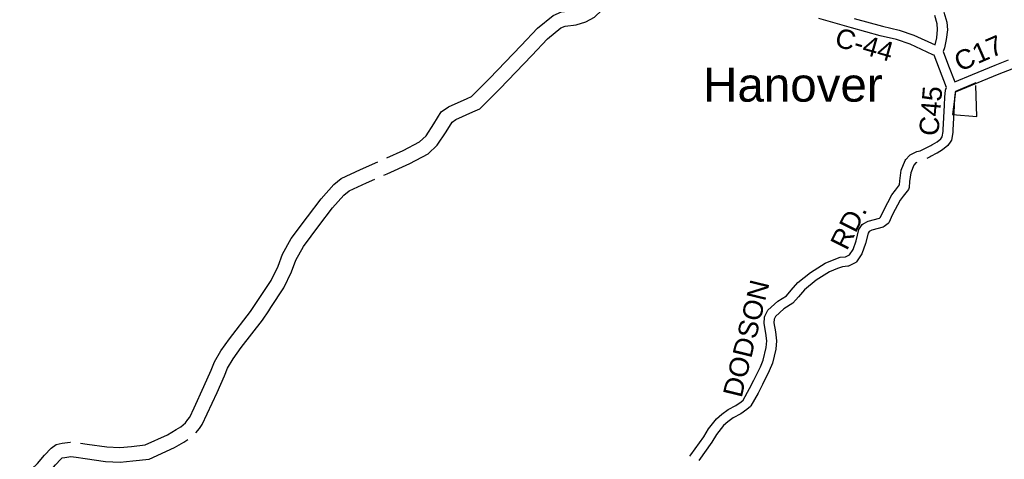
# Model space of a CAD drawing. Header units: feet. Extents: x 2324188 to 2324820, y 186207 to 186678.
# Tile 25 of 41: x 2324449 to 2324528, y 186513 to 186548. Entities that reach past the tile are written whole.
import ezdxf

# ---------------------------------------------------------------- set-up
doc = ezdxf.new("R2010")
doc.units = ezdxf.units.FT
doc.header["$MEASUREMENT"] = 0
doc.linetypes.add('CENTERX2', pattern=[4, 2.5, -0.5, 0.5, -0.5])
for name, color, linetype in [('INCORPORATION', 3, 'Continuous'), ('MTEXT', 2, 'Continuous'), ('RD_X_Cells', 7, 'Continuous')]:
    doc.layers.add(name, color=color, linetype=linetype)
doc.styles.add('ROAD', font='arial.ttf', dxfattribs={"height": 400})
doc.styles.get("Standard").update_dxf_attribs({"font": 'arial.ttf'})

msp = doc.modelspace()

# ---------------------------------------------------------------- linework, layer by layer
at = {"layer": 'INCORPORATION', "linetype": 'CENTERX2'}
msp.add_lwpolyline([(2324524.445, 186542.348), (2324524.196, 186540.494), (2324526.164, 186540.349), (2324526.091, 186543.046)], close=True, dxfattribs=at)
at = {"layer": 'RD_X_Cells', "color": 2, "linetype": 'Continuous'}
for points in [[(2324478.379, 186535.614), (2324478.633, 186535.726), (2324480.456, 186536.535), (2324481.937, 186537.34), (2324482.672, 186538.024), (2324483.392, 186539.108), (2324483.871, 186539.88), (2324484.168, 186540.087), (2324485.552, 186540.713), (2324486.117, 186540.963), (2324487.718, 186542.576), (2324490.3, 186545.272), (2324491.564, 186546.608), (2324492.636, 186547.491), (2324492.981, 186547.643), (2324493.877, 186547.73), (2324494.645, 186547.967), (2324495.352, 186548.353), (2324495.931, 186548.929), (2324496.139, 186549.249)], [(2324478.601, 186536.997), (2324479.937, 186537.589), (2324481.246, 186538.301), (2324481.771, 186538.789), (2324482.403, 186539.743), (2324483.001, 186540.705), (2324483.584, 186541.112), (2324485.073, 186541.785), (2324485.44, 186541.948), (2324486.877, 186543.396), (2324489.449, 186546.082), (2324490.761, 186547.468), (2324492.015, 186548.501), (2324492.68, 186548.794), (2324493.645, 186548.887), (2324494.186, 186549.054), (2324494.741, 186549.358)], [(2324468.111, 186525.319), (2324468.278, 186525.571), (2324469.289, 186527.105), (2324469.852, 186528.273), (2324470.199, 186529.222), (2324470.904, 186530.496), (2324472.203, 186532.236), (2324473.323, 186533.706), (2324474.328, 186534.848), (2324474.939, 186535.335), (2324476.497, 186536.065), (2324477.884, 186536.679)], [(2324469.089, 186524.669), (2324469.258, 186524.923), (2324470.312, 186526.524), (2324470.935, 186527.815), (2324471.27, 186528.733), (2324471.893, 186529.857), (2324473.14, 186531.529), (2324474.232, 186532.962), (2324475.141, 186533.994), (2324475.562, 186534.33), (2324476.984, 186534.996), (2324477.63, 186535.282)], [(2324453.924, 186513.989), (2324454.457, 186513.9), (2324456.042, 186513.681), (2324457.082, 186513.625), (2324458.018, 186513.708), (2324459.137, 186513.834), (2324460.934, 186514.661), (2324461.638, 186515.082), (2324462.013, 186515.302), (2324462.369, 186515.627), (2324462.582, 186515.888), (2324462.72, 186516.075), (2324463.07, 186516.823), (2324463.847, 186518.541), (2324464.437, 186519.881), (2324464.725, 186520.555), (2324465.234, 186521.42), (2324465.925, 186522.407), (2324467.63, 186524.596), (2324468.111, 186525.319)], [(2324463.226, 186514.82), (2324463.509, 186515.167), (2324463.734, 186515.471), (2324464.137, 186516.332), (2324464.92, 186518.063), (2324465.514, 186519.414), (2324465.775, 186520.024), (2324466.223, 186520.785), (2324466.87, 186521.709), (2324468.584, 186523.909), (2324469.089, 186524.669)], [(2324449.015, 186510.966), (2324449.523, 186511.45), (2324450.446, 186512.329), (2324451.011, 186513.008), (2324451.548, 186513.582), (2324451.962, 186513.877), (2324452.44, 186513.985), (2324453.097, 186514.069), (2324453.121, 186514.067)], [(2324449.747, 186510.041), (2324450.333, 186510.6), (2324451.305, 186511.525), (2324451.892, 186512.231), (2324452.325, 186512.693), (2324452.452, 186512.784), (2324452.645, 186512.828), (2324453.129, 186512.889), (2324453.569, 186512.857), (2324454.281, 186512.739), (2324455.93, 186512.511), (2324457.102, 186512.447), (2324458.136, 186512.539), (2324459.456, 186512.689), (2324461.483, 186513.621), (2324462.237, 186514.072), (2324462.58, 186514.273)]]:
    msp.add_lwpolyline(points, dxfattribs=at)
at = {"layer": 'RD_X_Cells'}
for points in [[(2324523.508, 186548.765), (2324523.748, 186547.954), (2324523.797, 186547.333), (2324523.704, 186546.55), (2324523.553, 186545.886), (2324523.462, 186545.588), (2324523.89, 186544.428), (2324524.386, 186543.146), (2324525.808, 186543.736)], [(2324522.028, 186537.787), (2324522.449, 186538.003), (2324522.541, 186538.05), (2324522.594, 186538.077), (2324522.961, 186538.3), (2324523.255, 186538.541), (2324523.372, 186538.701), (2324523.456, 186539.13), (2324523.458, 186539.175), (2324523.458, 186539.175), (2324523.459, 186539.201), (2324523.462, 186539.278), (2324523.462, 186539.278), (2324523.55, 186541.253), (2324523.6, 186541.894), (2324523.638, 186542.47), (2324523.663, 186542.554), (2324523.73, 186542.672), (2324523.157, 186544.152), (2324522.74, 186545.282), (2324522.629, 186545.33), (2324520.807, 186546.173), (2324519.683, 186546.552), (2324518.378, 186546.86), (2324516.066, 186547.499), (2324513.437, 186548.262)], [(2324516.28, 186548.252), (2324518.573, 186547.619), (2324519.899, 186547.306), (2324521.097, 186546.901), (2324522.801, 186546.113), (2324522.931, 186546.684), (2324523.011, 186547.349), (2324522.974, 186547.81), (2324522.775, 186548.481)], [(2324525.808, 186543.736), (2324527.654, 186544.49), (2324528.714, 186544.906)], [(2324529.332, 186544.307), (2324527.944, 186543.763), (2324526.106, 186543.013), (2324524.545, 186542.364), (2324524.48, 186542.349), (2324524.445, 186542.348), (2324524.411, 186542.286), (2324524.381, 186541.838), (2324524.332, 186541.205), (2324524.245, 186539.243)], [(2324524.245, 186539.243), (2324524.245, 186539.243), (2324524.235, 186539.038), (2324524.116, 186538.423), (2324524.081, 186538.344), (2324523.828, 186537.998), (2324523.414, 186537.659), (2324522.976, 186537.393), (2324522.898, 186537.354), (2324522.485, 186537.142)], [(2324506.121, 186516.697), (2324506.739, 186517.027), (2324507.161, 186517.319), (2324507.33, 186517.461), (2324507.844, 186518.395), (2324508.194, 186519.062), (2324508.727, 186520.132), (2324508.948, 186520.675), (2324509.186, 186521.7), (2324509.238, 186522.236), (2324509.159, 186522.843), (2324509.027, 186523.64), (2324509.063, 186524.156), (2324509.082, 186524.228), (2324509.288, 186524.653), (2324509.334, 186524.715), (2324510.139, 186525.435), (2324510.813, 186525.875), (2324511.192, 186526.315), (2324511.744, 186526.933), (2324512.757, 186527.757), (2324513.943, 186528.502), (2324514.666, 186528.799), (2324515.162, 186528.976), (2324515.582, 186529.022), (2324515.901, 186529.169), (2324516.189, 186529.619), (2324516.448, 186530.309), (2324516.667, 186531.229), (2324516.698, 186531.298), (2324516.93, 186531.621), (2324516.999, 186531.681), (2324517.419, 186531.903), (2324518.309, 186532.14), (2324518.412, 186532.223), (2324518.67, 186532.783), (2324519.325, 186534.032), (2324519.622, 186534.402), (2324519.941, 186534.813), (2324519.957, 186535.162), (2324520.075, 186536.008), (2324520.398, 186536.799), (2324520.436, 186536.859), (2324520.751, 186537.196), (2324520.802, 186537.236), (2324521.267, 186537.485), (2324521.323, 186537.505), (2324521.612, 186537.561), (2324522.028, 186537.787)], [(2324522.485, 186537.142), (2324522.394, 186537.095), (2324522.14, 186536.957)], [(2324521.335, 186536.634), (2324521.257, 186536.592), (2324521.082, 186536.404), (2324520.837, 186535.803), (2324520.738, 186535.09), (2324520.715, 186534.612), (2324520.695, 186534.534), (2324520.66, 186534.462), (2324520.236, 186533.917), (2324519.983, 186533.601), (2324519.373, 186532.437), (2324519.066, 186531.771), (2324519.01, 186531.7), (2324518.704, 186531.452), (2324518.631, 186531.415), (2324517.706, 186531.169), (2324517.486, 186531.053), (2324517.402, 186530.936), (2324517.198, 186530.08), (2324516.893, 186529.266), (2324516.479, 186528.619), (2324516.428, 186528.565)], [(2324516.428, 186528.565), (2324516.367, 186528.522), (2324515.823, 186528.271), (2324515.762, 186528.254), (2324515.338, 186528.207), (2324514.947, 186528.068), (2324514.303, 186527.803), (2324513.214, 186527.119), (2324512.286, 186526.365), (2324511.781, 186525.799), (2324511.334, 186525.28), (2324510.616, 186524.812), (2324509.942, 186524.208), (2324509.836, 186523.989), (2324509.815, 186523.678), (2324509.934, 186522.957), (2324510.025, 186522.249), (2324509.961, 186521.574), (2324509.697, 186520.437), (2324509.441, 186519.809), (2324508.891, 186518.706), (2324508.533, 186518.024), (2324507.963, 186516.988), (2324507.917, 186516.933), (2324507.637, 186516.696), (2324507.147, 186516.357), (2324506.54, 186516.033), (2324506.104, 186515.712), (2324505.746, 186515.402), (2324505.187, 186514.675), (2324504.804, 186514.06), (2324503.748, 186512.588)], [(2324503.109, 186513.04), (2324504.153, 186514.496), (2324504.543, 186515.122), (2324505.174, 186515.942), (2324505.615, 186516.324), (2324506.121, 186516.697)], [(2324503.038, 186512.936), (2324503.107, 186513.037), (2324503.109, 186513.04)]]:
    msp.add_lwpolyline(points, dxfattribs=at)

# ---------------------------------------------------------------- texts
at = {"layer": 'MTEXT'}
msp.add_text('Hanover', height=2.7402, dxfattribs=at).set_placement((2324504.108, 186541.538))
at = {"layer": 'RD_X_Cells', "style": 'ROAD'}
for s, rotation, p in [('C-44', 344.05432, (2324514.616, 186546.046)), ('C17', 23.45925, (2324524.776, 186543.934)), ('C45', 85.23598, (2324523.06, 186538.723)), ('RD.', 63.43397, (2324515.686, 186529.456)), ('DODSON', 76.34234, (2324507.202, 186517.579))]:
    msp.add_text(s, height=1.5658, rotation=rotation, dxfattribs=at).set_placement(p)

doc.saveas('drawing.dxf')
